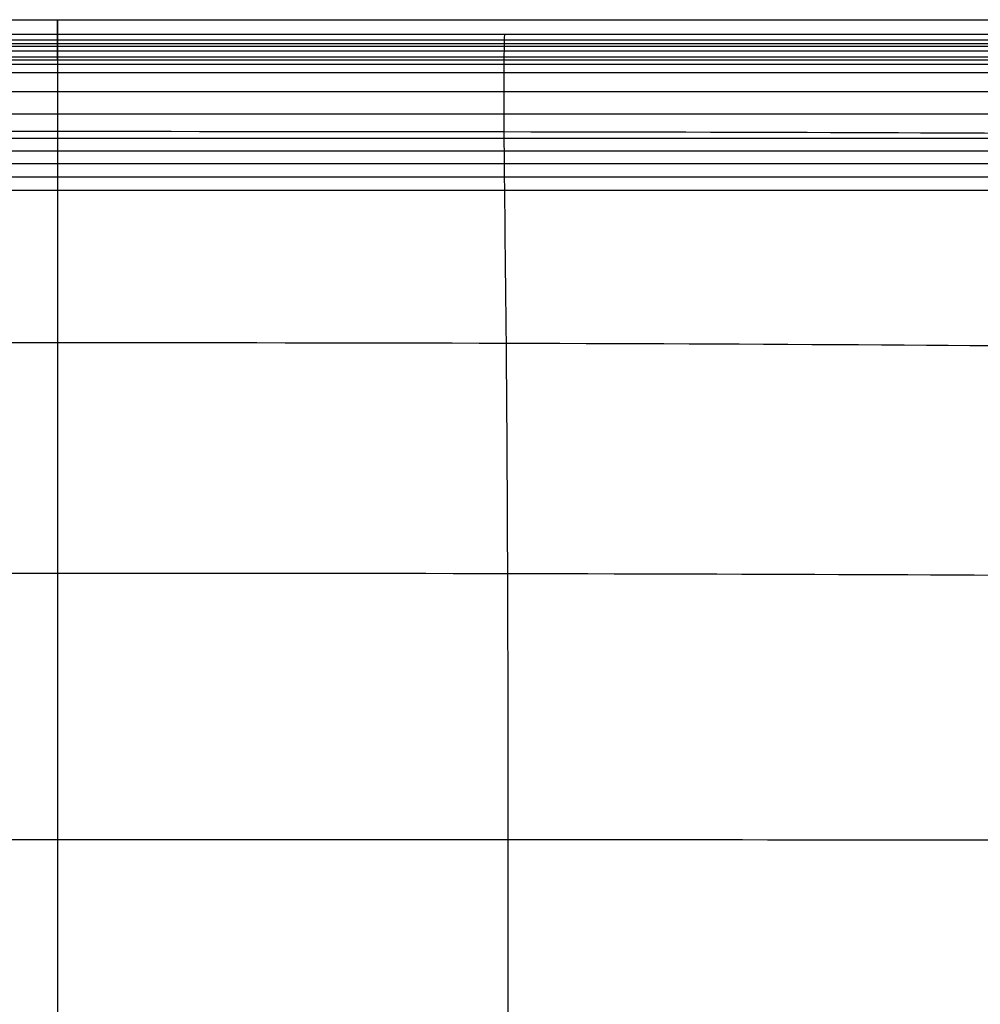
# Model space of a CAD drawing. Header units: millimetres. Extents: x -750 to 750, y -400 to 400.
# Tile 22 of 28: x -15 to 367, y 8 to 400. Entities that reach past the tile are written whole.
import ezdxf

# ---------------------------------------------------------------- set-up
doc = ezdxf.new("R2010")
doc.units = ezdxf.units.MM
doc.header["$MEASUREMENT"] = 0
doc.layers.add('Nakki long ottoman', color=7, linetype='Continuous', true_color=0x8b7583)

msp = doc.modelspace()

# ---------------------------------------------------------------- linework, layer by layer
at = {"layer": 'Nakki long ottoman'}
msp.add_line((0, 332, 270), (0, -332, 270), dxfattribs=at)
for points, degree in [([(-679.76, 400, 325), (-226.59, 400, 325), (226.59, 400, 325), (679.76, 400, 325)], 3), ([(-679.76, 392, 317), (-226.59, 392, 317), (226.59, 392, 317), (679.76, 392, 317)], 3), ([(-679.76, 392, 333), (-226.59, 392, 333), (226.59, 392, 333), (679.76, 392, 333)], 3), ([(679.28, 390.39, 317.16), (0, 390.39, 317.16), (-679.28, 390.39, 317.16)], 2), ([(-679.02, 389.5, 314.08), (0, 389.5, 314.08), (679.02, 389.5, 314.08)], 2), ([(-675.93, 392, 333), (-226.37, 392, 333), (223.19, 392, 333), (672.75, 392, 333)], 3), ([(-678.45, 387.57, 308.83), (0, 387.57, 308.83), (678.45, 387.57, 308.83)], 2), ([(-677.74, 385.18, 303.8), (0, 385.18, 303.8), (677.74, 385.18, 303.8)], 2), ([(-679.76, 384, 325), (-226.59, 384, 325), (226.59, 384, 325), (679.76, 384, 325)], 3), ([(-679.76, 384, 325), (-226.59, 384, 325), (226.59, 384, 325), (679.76, 384, 325)], 3), ([(-676.89, 382.32, 299.04), (0, 382.32, 299.04), (676.89, 382.32, 299.04)], 2), ([(-675.92, 379.03, 294.59), (0, 379.03, 294.59), (675.92, 379.03, 294.59)], 2), ([(-673.65, 371.35, 286.74), (0, 371.35, 286.74), (673.65, 371.35, 286.74)], 2), ([(-671.02, 362.49, 280.2), (0, 362.49, 280.2), (671.02, 362.49, 280.2)], 2), ([(-668.18, 352.88, 275.06), (0, 352.88, 275.06), (668.18, 352.88, 275.06)], 2), ([(-666.69, 347.85, 273.05), (0, 347.85, 273.05), (666.69, 347.85, 273.05)], 2), ([(-665.16, 342.68, 271.47), (0, 342.68, 271.47), (665.16, 342.68, 271.47)], 2), ([(-663.6, 337.4, 270.41), (0, 337.4, 270.41), (663.6, 337.4, 270.41)], 2), ([(662, 332, 270), (0, 332, 270), (-662, 332, 270)], 2)]:
    msp.add_open_spline(points, degree=degree, dxfattribs=at)
for points, weights, knots in [([(0, 392, 317), (0, 400, 317), (0, 400, 325), (0, 400, 333), (0, 392, 333), (0, 384, 333), (0, 384, 325), (0, 384, 317), (0, 392, 317)], [1, 0.707106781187, 1, 0.707106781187, 1, 0.707106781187, 1, 0.707106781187, 1], [0, 0, 0, 12.566371, 12.566371, 25.132741, 25.132741, 37.699112, 37.699112, 50.265482, 50.265482, 50.265482]), ([(0, 394.09, 332.72), (0, 393.06, 333), (0, 392, 333), (0, 384, 333), (0, 384, 325), (0, 384, 318.47), (0, 390.39, 317.16)], [0.914193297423, 0.947789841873, 1, 0.707106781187, 1, 0.747454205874, 0.930421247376], [22.892702, 22.892702, 22.892702, 25.132741, 25.132741, 37.699112, 37.699112, 48.534406, 48.534406, 48.534406])]:
    msp.add_rational_spline(points, weights, degree=2, knots=knots, dxfattribs=at)
for points, knots in [([(679.76, 391.35, 332.97), (679.39, 391.39, 332.98), (679.01, 391.43, 332.98), (678.64, 391.46, 332.98), (677.66, 391.56, 332.99), (676.68, 391.66, 332.99), (674.72, 391.83, 333), (673.74, 391.92, 333), (672.75, 392, 333), (669.11, 392.3, 333), (665.42, 392.55, 332.98), (658.11, 392.96, 332.94), (654.42, 393.13, 332.92), (647.09, 393.41, 332.88), (643.42, 393.52, 332.85), (636.08, 393.7, 332.82), (632.41, 393.77, 332.8), (625.07, 393.88, 332.78), (621.4, 393.92, 332.77), (614.06, 393.97, 332.75), (610.39, 393.99, 332.75), (599.38, 394.01, 332.74), (592.03, 394.01, 332.74), (584.69, 394, 332.75), (563.27, 393.98, 332.75), (541.84, 393.98, 332.75), (509.71, 393.99, 332.75), (498.99, 394, 332.75), (477.57, 394.01, 332.74), (466.86, 394.01, 332.74), (456.15, 394.02, 332.74), (409.81, 394.03, 332.74), (363.47, 394.05, 332.73), (270.79, 394.07, 332.73), (224.45, 394.07, 332.73), (178.11, 394.08, 332.72), (59.36, 394.09, 332.72), (-59.38, 394.09, 332.72), (-178.13, 394.08, 332.72), (-224.47, 394.08, 332.73), (-270.81, 394.07, 332.73), (-363.49, 394.05, 332.73), (-409.83, 394.04, 332.74), (-456.17, 394.02, 332.74), (-466.88, 394.02, 332.74), (-477.59, 394.01, 332.74), (-499.02, 394, 332.74), (-509.73, 394, 332.75), (-541.86, 393.99, 332.75), (-563.29, 393.99, 332.75), (-584.71, 394.01, 332.74), (-592.32, 394.01, 332.74), (-599.92, 394.02, 332.74), (-611.33, 394, 332.75), (-615.13, 393.98, 332.75), (-622.74, 393.93, 332.76), (-626.54, 393.89, 332.77), (-634.14, 393.79, 332.8), (-637.95, 393.72, 332.81), (-645.55, 393.54, 332.85), (-649.35, 393.43, 332.87), (-656.94, 393.15, 332.92), (-660.76, 392.98, 332.94), (-668.33, 392.56, 332.98), (-672.16, 392.31, 333), (-675.93, 392, 333), (-676.91, 391.92, 333), (-677.89, 391.83, 333), (-678.88, 391.75, 333), (-679.17, 391.72, 333), (-679.46, 391.69, 332.99), (-679.76, 391.66, 332.99)], [0, 0, 0, 0, 1.12626, 1.12626, 1.12626, 4.081008, 4.081008, 7.035816, 7.035816, 7.035816, 18.020091, 18.020091, 29.013863, 29.013863, 40.03524, 40.03524, 51.059166, 51.059166, 62.080886, 62.080886, 73.102471, 73.102471, 95.145933, 95.145933, 95.145933, 159.419376, 159.419376, 191.556115, 191.556115, 223.692853, 223.692853, 223.692853, 362.712913, 362.712913, 501.732973, 501.732973, 501.732973, 857.963938, 857.963938, 857.963938, 996.984011, 996.984011, 1136.004084, 1136.004084, 1136.004084, 1168.140793, 1168.140793, 1200.277501, 1200.277501, 1264.550919, 1264.550919, 1264.550919, 1287.38619, 1287.38619, 1298.803744, 1298.803744, 1310.221585, 1310.221585, 1321.642037, 1321.642037, 1333.060531, 1333.060531, 1344.444867, 1344.444867, 1355.816211, 1355.816211, 1355.816211, 1358.772478, 1358.772478, 1358.772478, 1359.659908, 1359.659908, 1359.659908, 1359.659908]), ([(178.12, -394.08, 332.72), (177.93, -387.12, 359.16), (177.72, -362.29, 420.28), (178.89, -270.62, 444.38), (179.41, -179.83, 454.06), (179.56, -87.25, 460.28), (179.56, 87.25, 460.28), (179.4, 179.83, 454.06), (178.89, 270.62, 444.38), (177.71, 362.28, 420.28), (177.92, 387.12, 359.16), (178.11, 394.08, 332.72)], [6.978471, 6.978471, 6.978471, 6.978471, 77.777778, 155.555556, 233.333333, 311.111111, 388.888889, 466.666667, 544.444444, 622.222222, 693.021479, 693.021479, 693.021479, 693.021479]), ([(0, 390.39, 317.16), (0, 390.12, 316.13), (0, 389.82, 315.1), (0, 388.93, 312.3), (0, 388.29, 310.55), (0, 386.85, 307.11), (0, 386.05, 305.44), (0, 384.3, 302.16), (0, 383.35, 300.58), (0, 381.29, 297.5), (0, 380.2, 296.02), (0, 376.7, 291.73), (0, 374.13, 289.13), (0, 368.58, 284.35), (0, 365.56, 282.14), (0, 359.41, 278.26), (0, 356.18, 276.53), (0, 351.22, 274.32), (0, 349.55, 273.65), (0, 346.15, 272.45), (0, 344.43, 271.92), (0, 340.94, 271.02), (0, 339.18, 270.66), (0, 335.62, 270.15), (0, 333.8, 270), (0, 332, 270)], [8.037534, 8.037534, 8.037534, 8.037534, 11.264692, 11.264692, 16.897038, 16.897038, 22.529384, 22.529384, 28.16173, 28.16173, 33.794075, 33.794075, 45.058767, 45.058767, 56.323459, 56.323459, 67.588151, 67.588151, 73.220497, 73.220497, 78.852843, 78.852843, 84.485189, 84.485189, 90.117534, 90.117534, 90.117534, 90.117534]), ([(-740.04, 337.36, 332.76), (-731.51, 342.11, 353.75), (-699.19, 352.88, 400.2), (-584.22, 353.1, 405.97), (-489.3, 354.53, 407.15), (-192.83, 355.61, 407.12), (192.81, 355.61, 407.12), (489.28, 354.53, 407.15), (584.2, 353.1, 405.97), (699.21, 352.87, 400.2), (731.32, 341.83, 353.71), (739.83, 337.05, 332.71)], [8.598586, 8.598586, 8.598586, 8.598586, 77.777778, 155.555556, 233.333333, 311.111111, 388.888889, 466.666667, 544.444444, 622.222222, 691.463106, 691.463106, 691.463106, 691.463106]), ([(-742.44, 255.17, 332.99), (-734.66, 256.19, 360.8), (-703.63, 259.47, 423.71), (-591.66, 266.09, 437.57), (-493.19, 269.66, 441.23), (-193.18, 271.55, 441.98), (193.16, 271.55, 441.98), (493.17, 269.65, 441.23), (591.64, 266.08, 437.57), (703.61, 259.46, 423.71), (734.64, 256.18, 360.81), (742.42, 255.16, 332.99)], [6.852111, 6.852111, 6.852111, 6.852111, 77.777778, 155.555556, 233.333333, 311.111111, 388.888889, 466.666667, 544.444444, 622.222222, 693.147104, 693.147104, 693.147104, 693.147104]), ([(-742.27, 171.67, 333), (-733.85, 170.97, 361.31), (-702.69, 170.54, 425.82), (-596.26, 176, 443.69), (-495.93, 178.51, 450.94), (-193.4, 179.74, 453.99), (193.39, 179.74, 453.99), (495.92, 178.51, 450.94), (596.24, 175.99, 443.69), (702.68, 170.53, 425.82), (733.84, 170.96, 361.31), (742.26, 171.66, 333)], [6.751334, 6.751334, 6.751334, 6.751334, 77.777778, 155.555556, 233.333333, 311.111111, 388.888889, 466.666667, 544.444444, 622.222222, 693.248263, 693.248263, 693.248263, 693.248263]), ([(-742.19, 72.03, 333), (-733.5, 71.85, 361.36), (-702.19, 71.69, 425.93), (-597.75, 72.86, 444.93), (-496.85, 73.39, 454.98), (-193.47, 73.64, 460.1), (193.46, 73.64, 460.1), (496.84, 73.38, 454.98), (597.74, 72.85, 444.93), (702.18, 71.68, 425.93), (733.48, 71.84, 361.36), (742.18, 72.02, 333)], [6.742811, 6.742811, 6.742811, 6.742811, 77.777778, 155.555556, 233.333333, 311.111111, 388.888889, 466.666667, 544.444444, 622.222222, 693.256959, 693.256959, 693.256959, 693.256959])]:
    msp.add_open_spline(points, degree=3, knots=knots, dxfattribs=at)

doc.saveas('drawing.dxf')
